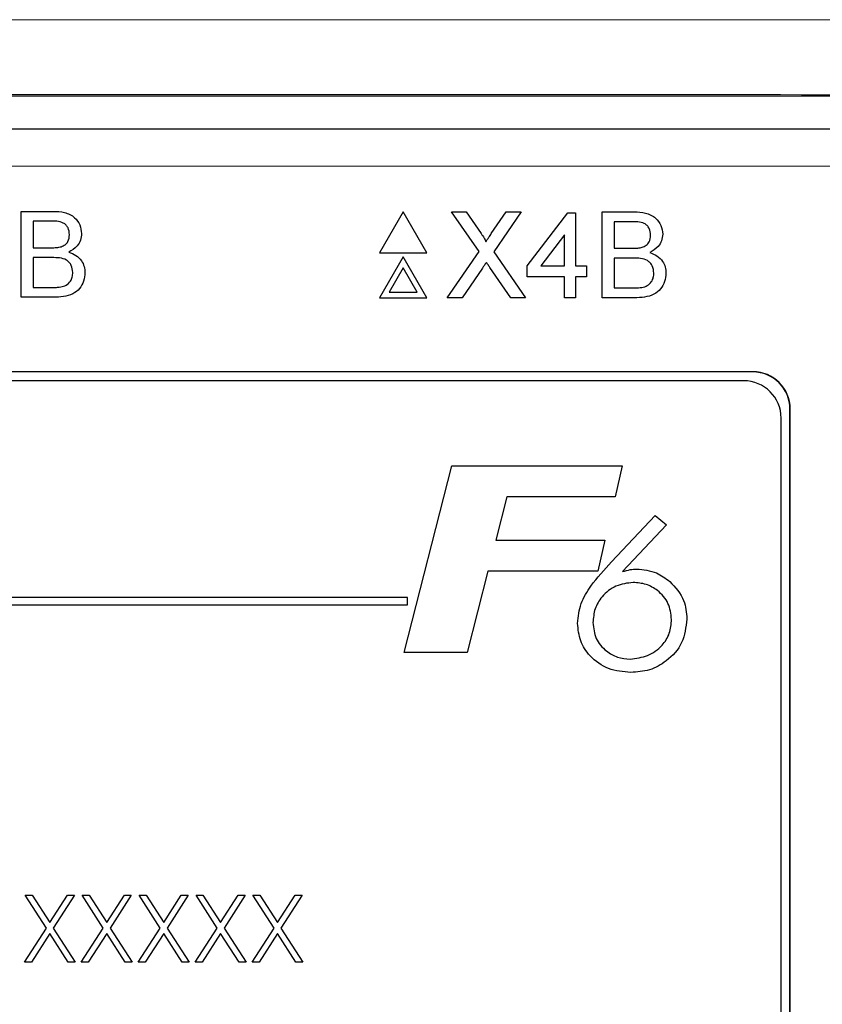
# Paper-space layout 'Blatt3' of a CAD drawing. Header units: millimetres. Extents: x 5 to 418, y 2 to 292.
# Tile 32 of 56: x 80.37 to 87.53, y 214.74 to 223.53. Entities that reach past the tile are written whole.
import ezdxf

# ---------------------------------------------------------------- set-up
doc = ezdxf.new("R2010")
doc.units = ezdxf.units.MM

psp = doc.layouts.new('Blatt3')

# ---------------------------------------------------------------- linework, layer by layer
at = {"color": 7, "linetype": 'Continuous', "lineweight": 25}
for p, q in [((62.9291, 222.8519), (94.0524, 222.8519)), ((67.985, 222.5564), (88.9965, 222.5564)), ((80.3793, 221.0535), (80.3793, 221.8202)), ((80.3793, 221.8202), (80.6663, 221.8202)), ((83.7884, 221.8156), (83.5767, 221.4489)), ((84.0001, 221.4489), (83.7884, 221.8156)), ((84.2206, 221.8156), (84.3509, 221.8156)), ((84.4647, 221.4614), (84.2206, 221.8156)), ((84.3509, 221.8156), (84.4846, 221.6215)), ((84.5745, 221.6213), (84.7078, 221.8156)), ((84.8399, 221.8156), (84.5958, 221.4602)), ((84.7078, 221.8156), (84.8399, 221.8156)), ((84.8942, 221.334), (85.2579, 221.8058)), ((85.2579, 221.8058), (85.3267, 221.8058)), ((85.3267, 221.8058), (85.3267, 221.334)), ((85.5626, 221.0489), (85.5626, 221.8156)), ((85.5626, 221.8156), (85.8496, 221.8156)), ((80.4874, 221.7317), (80.4874, 221.4958)), ((80.6334, 221.7317), (80.4874, 221.7317)), ((85.8168, 221.7271), (85.6707, 221.7271)), ((85.6707, 221.7271), (85.6707, 221.4912)), ((85.2284, 221.6101), (85.0156, 221.334)), ((85.2284, 221.334), (85.2284, 221.6101)), ((80.4874, 221.4958), (80.6454, 221.4958)), ((83.5767, 221.4489), (84.0001, 221.4489)), ((84.1813, 221.0489), (84.4647, 221.4614)), ((84.5958, 221.4602), (84.8792, 221.0489)), ((85.6707, 221.4912), (85.8288, 221.4912)), ((80.4874, 221.4074), (80.4874, 221.142)), ((80.6563, 221.4074), (80.4874, 221.4074)), ((83.7884, 221.4156), (83.5767, 221.0489)), ((84.0001, 221.0489), (83.7884, 221.4156)), ((84.8942, 221.2357), (84.8942, 221.334)), ((85.0156, 221.334), (85.2284, 221.334)), ((85.3267, 221.334), (85.425, 221.334)), ((85.425, 221.334), (85.425, 221.2357)), ((85.8397, 221.4028), (85.6707, 221.4028)), ((85.6707, 221.4028), (85.6707, 221.1374)), ((83.7884, 221.3156), (83.6633, 221.0989)), ((83.9135, 221.0989), (83.7884, 221.3156)), ((84.4946, 221.3128), (84.3132, 221.0489)), ((84.7488, 221.0489), (84.5622, 221.3198)), ((85.2284, 221.2357), (84.8942, 221.2357)), ((85.2284, 221.0489), (85.2284, 221.2357)), ((85.425, 221.2357), (85.3267, 221.2357)), ((85.3267, 221.2357), (85.3267, 221.0489)), ((80.4874, 221.142), (80.6688, 221.142)), ((83.6633, 221.0989), (83.9135, 221.0989)), ((85.6707, 221.1374), (85.8521, 221.1374)), ((80.6671, 221.0535), (80.3793, 221.0535)), ((83.5767, 221.0489), (84.0001, 221.0489)), ((84.3132, 221.0489), (84.1813, 221.0489)), ((84.8792, 221.0489), (84.7488, 221.0489)), ((85.3267, 221.0489), (85.2284, 221.0489)), ((85.8504, 221.0489), (85.5626, 221.0489)), ((86.9074, 220.3897), (70.0741, 220.3897)), ((86.9074, 220.3874), (70.0741, 220.3874)), ((86.8264, 220.3087), (70.1598, 220.3087)), ((87.2384, 206.5564), (87.2384, 220.0564)), ((87.2408, 206.5564), (87.2408, 220.0564)), ((87.1598, 206.642), (87.1598, 219.9754)), ((83.7985, 217.8829), (84.2235, 219.5495)), ((84.2235, 219.5495), (85.7429, 219.5495)), ((85.7429, 219.5495), (85.6782, 219.2718)), ((84.7133, 219.2718), (84.6151, 218.8872)), ((85.6782, 219.2718), (84.7133, 219.2718)), ((85.6453, 218.6916), (86.0368, 219.1069)), ((86.0368, 219.1069), (86.1383, 219.0222)), ((86.1383, 219.0222), (85.7452, 218.605)), ((84.6151, 218.8872), (85.5884, 218.8872)), ((85.5884, 218.8872), (85.5236, 218.6094)), ((84.5444, 218.6094), (84.3591, 217.8829)), ((85.5236, 218.6094), (84.5444, 218.6094)), ((83.8264, 218.3754), (73.4931, 218.3754)), ((83.8264, 218.3087), (83.8264, 218.3754)), ((73.4931, 218.3087), (83.8264, 218.3087)), ((84.3591, 217.8829), (83.7985, 217.8829)), ((80.4171, 215.719), (80.4792, 215.719)), ((80.6053, 215.425), (80.4171, 215.719)), ((80.4792, 215.719), (80.6363, 215.4736)), ((80.6363, 215.4736), (80.7934, 215.719)), ((80.8555, 215.719), (80.6674, 215.425)), ((80.7934, 215.719), (80.8555, 215.719)), ((80.9248, 215.719), (80.9869, 215.719)), ((81.113, 215.425), (80.9248, 215.719)), ((80.9869, 215.719), (81.144, 215.4736)), ((81.144, 215.4736), (81.3011, 215.719)), ((81.3632, 215.719), (81.1751, 215.425)), ((81.3011, 215.719), (81.3632, 215.719)), ((81.4325, 215.719), (81.4946, 215.719)), ((81.6207, 215.425), (81.4325, 215.719)), ((81.4946, 215.719), (81.6517, 215.4736)), ((81.6517, 215.4736), (81.8088, 215.719)), ((81.8709, 215.719), (81.6828, 215.425)), ((81.8088, 215.719), (81.8709, 215.719)), ((81.9402, 215.719), (82.0023, 215.719)), ((82.1284, 215.425), (81.9402, 215.719)), ((82.0023, 215.719), (82.1594, 215.4736)), ((82.1594, 215.4736), (82.3165, 215.719)), ((82.3786, 215.719), (82.1905, 215.425)), ((82.3165, 215.719), (82.3786, 215.719)), ((82.4479, 215.719), (82.51, 215.719)), ((82.6361, 215.425), (82.4479, 215.719)), ((82.51, 215.719), (82.6671, 215.4736)), ((82.6671, 215.4736), (82.8242, 215.719)), ((82.8863, 215.719), (82.6982, 215.425)), ((82.8242, 215.719), (82.8863, 215.719)), ((80.4094, 215.119), (80.6053, 215.425)), ((80.6363, 215.3765), (80.4715, 215.119)), ((80.8011, 215.119), (80.6363, 215.3765)), ((80.6674, 215.425), (80.8632, 215.119)), ((80.9171, 215.119), (81.113, 215.425)), ((81.144, 215.3765), (80.9792, 215.119)), ((81.3088, 215.119), (81.144, 215.3765)), ((81.1751, 215.425), (81.3709, 215.119)), ((81.4248, 215.119), (81.6207, 215.425)), ((81.6517, 215.3765), (81.4869, 215.119)), ((81.8165, 215.119), (81.6517, 215.3765)), ((81.6828, 215.425), (81.8786, 215.119)), ((81.9325, 215.119), (82.1284, 215.425)), ((82.1594, 215.3765), (81.9946, 215.119)), ((82.3242, 215.119), (82.1594, 215.3765)), ((82.1905, 215.425), (82.3863, 215.119)), ((82.4402, 215.119), (82.6361, 215.425)), ((82.6671, 215.3765), (82.5023, 215.119)), ((82.8319, 215.119), (82.6671, 215.3765)), ((82.6982, 215.425), (82.894, 215.119)), ((80.4715, 215.119), (80.4094, 215.119)), ((80.8632, 215.119), (80.8011, 215.119)), ((80.9792, 215.119), (80.9171, 215.119)), ((81.3709, 215.119), (81.3088, 215.119)), ((81.4869, 215.119), (81.4248, 215.119)), ((81.8786, 215.119), (81.8165, 215.119)), ((81.9946, 215.119), (81.9325, 215.119)), ((82.3863, 215.119), (82.3242, 215.119)), ((82.5023, 215.119), (82.4402, 215.119)), ((82.894, 215.119), (82.8319, 215.119))]:
    psp.add_line(p, q, dxfattribs=at)
at = {"color": 7, "linetype": 'Continuous', "lineweight": 18}
for p, q in [((88.9965, 222.2231), (67.985, 222.2231)), ((86.9074, 220.3874), (86.9074, 220.3897)), ((87.2384, 220.0564), (87.2408, 220.0564))]:
    psp.add_line(p, q, dxfattribs=at)
at = {"color": 7, "linetype": 'Continuous', "lineweight": 25}
for centre, radius in [((86.9074, 220.0564), 0.3333), ((86.9074, 220.0564), 0.331), ((86.8264, 219.9754), 0.3333)]:
    psp.add_arc(centre, radius, 0, 90, dxfattribs=at)
at = {"color": 7, "linetype": 'Continuous', "lineweight": 18}
for points, knots in [([(58.8209, 223.5202), (61.4028, 223.5226), (66.5681, 223.5273), (75.7103, 223.5309), (86.2485, 223.5303), (94.1883, 223.5236), (98.1607, 223.5202)], [0, 0, 0, 0, 0.197048, 0.394202, 0.696907, 1, 1, 1, 1]), ([(98.1213, 222.8537), (94.1569, 222.857), (86.233, 222.8638), (75.7172, 222.8643), (66.5933, 222.8607), (61.4384, 222.856), (58.8602, 222.8537)], [0, 0, 0, 0, 0.303092, 0.605798, 0.802846, 1, 1, 1, 1])]:
    psp.add_open_spline(points, degree=3, knots=knots, dxfattribs=at)
at = {"color": 7, "linetype": 'Continuous', "lineweight": 25}
for points, knots in [([(80.6663, 221.8202), (80.7003, 221.8191), (80.7681, 221.8169), (80.8567, 221.7747), (80.9093, 221.7011), (80.9163, 221.648), (80.9199, 221.6215)], [0, 0, 0, 0, 0.281117, 0.560029, 0.780111, 1, 1, 1, 1]), ([(85.8496, 221.8156), (85.8837, 221.8145), (85.9514, 221.8123), (86.04, 221.7701), (86.0926, 221.6965), (86.0997, 221.6434), (86.1032, 221.6169)], [0, 0, 0, 0, 0.281117, 0.560025, 0.780112, 1, 1, 1, 1]), ([(80.8117, 221.6119), (80.8095, 221.6328), (80.806, 221.6641), (80.7825, 221.6992), (80.7305, 221.7354), (80.6766, 221.7334), (80.6334, 221.7317)], [0, 0, 0, 0, 0.249512, 0.375015, 0.500245, 1, 1, 1, 1]), ([(85.9951, 221.6073), (85.9928, 221.6282), (85.9894, 221.6595), (85.9659, 221.6946), (85.9139, 221.7308), (85.8599, 221.7288), (85.8168, 221.7271)], [0, 0, 0, 0, 0.249512, 0.375021, 0.500244, 1, 1, 1, 1]), ([(80.7376, 221.5049), (80.7498, 221.5098), (80.7742, 221.5197), (80.8062, 221.557), (80.8096, 221.5911), (80.8117, 221.6119)], [0, 0, 0, 0, 0.280872, 0.561065, 1, 1, 1, 1]), ([(80.9199, 221.6215), (80.9177, 221.6017), (80.9134, 221.5621), (80.8763, 221.4988), (80.8319, 221.4725), (80.8048, 221.4565)], [0, 0, 0, 0, 0.28034, 0.560803, 1, 1, 1, 1]), ([(84.4846, 221.6215), (84.4932, 221.6084), (84.5052, 221.5902), (84.52, 221.5663), (84.5229, 221.5543), (84.5244, 221.5484)], [0, 0, 0, 0, 0.561288, 0.781768, 1, 1, 1, 1]), ([(84.5244, 221.5484), (84.5337, 221.562), (84.5504, 221.5863), (84.5671, 221.6106), (84.5745, 221.6213)], [0, 0, 0, 0, 0.560015, 1, 1, 1, 1]), ([(85.9209, 221.5003), (85.9331, 221.5052), (85.9576, 221.5151), (85.9895, 221.5524), (85.993, 221.5865), (85.9951, 221.6073)], [0, 0, 0, 0, 0.2808706, 0.5610645, 1, 1, 1, 1]), ([(86.1032, 221.6169), (86.101, 221.5971), (86.0967, 221.5575), (86.0597, 221.4942), (86.0153, 221.4679), (85.9882, 221.4519)], [0, 0, 0, 0, 0.280332, 0.560798, 1, 1, 1, 1]), ([(80.6454, 221.4958), (80.6628, 221.4958), (80.6938, 221.4959), (80.7242, 221.5021), (80.7376, 221.5049)], [0, 0, 0, 0, 0.560391, 1, 1, 1, 1]), ([(80.8048, 221.4565), (80.8271, 221.4484), (80.8716, 221.4323), (80.9188, 221.3842), (80.9455, 221.3288), (80.9481, 221.2917), (80.9494, 221.2731)], [0, 0, 0, 0, 0.28021, 0.559671, 0.779712, 1, 1, 1, 1]), ([(85.8288, 221.4912), (85.8461, 221.4912), (85.8772, 221.4912), (85.9076, 221.4975), (85.9209, 221.5003)], [0, 0, 0, 0, 0.560394, 1, 1, 1, 1]), ([(85.9882, 221.4519), (86.0105, 221.4438), (86.055, 221.4277), (86.1022, 221.3796), (86.1289, 221.3242), (86.1314, 221.2871), (86.1327, 221.2685)], [0, 0, 0, 0, 0.2802114, 0.5596715, 0.7797127, 1, 1, 1, 1]), ([(80.8412, 221.2747), (80.8389, 221.2966), (80.8353, 221.3295), (80.8103, 221.3659), (80.7583, 221.4068), (80.7016, 221.4071), (80.6563, 221.4074)], [0, 0, 0, 0, 0.249804, 0.375544, 0.501156, 1, 1, 1, 1]), ([(84.5307, 221.3654), (84.5239, 221.3556), (84.5118, 221.3382), (84.4999, 221.3205), (84.4946, 221.3128)], [0, 0, 0, 0, 0.559988, 1, 1, 1, 1]), ([(84.5622, 221.3198), (84.5563, 221.3283), (84.5457, 221.3435), (84.5353, 221.3587), (84.5307, 221.3654)], [0, 0, 0, 0, 0.5600052, 1, 1, 1, 1]), ([(86.0246, 221.2701), (86.0222, 221.292), (86.0186, 221.3249), (85.9936, 221.3613), (85.9416, 221.4022), (85.8849, 221.4025), (85.8397, 221.4028)], [0, 0, 0, 0, 0.249804, 0.375552, 0.501157, 1, 1, 1, 1]), ([(80.9494, 221.2731), (80.947, 221.2479), (80.9422, 221.1973), (80.9048, 221.1289), (80.8156, 221.0592), (80.7283, 221.0559), (80.6671, 221.0535)], [0, 0, 0, 0, 0.187147, 0.374321, 0.560789, 1, 1, 1, 1]), ([(80.7343, 221.1457), (80.7512, 221.1498), (80.7849, 221.1581), (80.8204, 221.1931), (80.8387, 221.234), (80.8404, 221.2611), (80.8412, 221.2747)], [0, 0, 0, 0, 0.280291, 0.559018, 0.779404, 1, 1, 1, 1]), ([(86.1327, 221.2685), (86.1303, 221.2432), (86.1255, 221.1927), (86.0881, 221.1243), (85.999, 221.0546), (85.9117, 221.0513), (85.8504, 221.0489)], [0, 0, 0, 0, 0.187142, 0.374317, 0.560785, 1, 1, 1, 1]), ([(85.9177, 221.1411), (85.9346, 221.1452), (85.9682, 221.1535), (86.0038, 221.1885), (86.0221, 221.2294), (86.0237, 221.2565), (86.0246, 221.2701)], [0, 0, 0, 0, 0.280289, 0.559016, 0.779403, 1, 1, 1, 1]), ([(80.6688, 221.142), (80.681, 221.142), (80.703, 221.1419), (80.7248, 221.1445), (80.7343, 221.1457)], [0, 0, 0, 0, 0.560095, 1, 1, 1, 1]), ([(85.8521, 221.1374), (85.8644, 221.1374), (85.8863, 221.1373), (85.9081, 221.1399), (85.9177, 221.1411)], [0, 0, 0, 0, 0.5600973, 1, 1, 1, 1]), ([(85.3445, 218.1438), (85.3507, 218.2038), (85.363, 218.324), (85.4789, 218.5089), (85.5821, 218.6222), (85.6453, 218.6916)], [0, 0, 0, 0, 0.279365, 0.559157, 1, 1, 1, 1]), ([(85.7452, 218.605), (85.7681, 218.6121), (85.8091, 218.6246), (85.8519, 218.6272), (85.8707, 218.6283)], [0, 0, 0, 0, 0.560135, 1, 1, 1, 1]), ([(85.8707, 218.6283), (85.9318, 218.6224), (86.0412, 218.6118), (86.1288, 218.5467), (86.1674, 218.518)], [0, 0, 0, 0, 0.559286, 1, 1, 1, 1]), ([(85.84, 218.5086), (85.7871, 218.5025), (85.6812, 218.4902), (85.5634, 218.3933), (85.4915, 218.2753), (85.4847, 218.1921), (85.4813, 218.1504)], [0, 0, 0, 0, 0.2795568, 0.5592951, 0.7795297, 1, 1, 1, 1]), ([(86.1821, 218.1785), (86.1764, 218.2283), (86.1648, 218.3279), (86.0691, 218.435), (85.9571, 218.4992), (85.879, 218.5055), (85.84, 218.5086)], [0, 0, 0, 0, 0.27948, 0.559097, 0.779433, 1, 1, 1, 1]), ([(86.1674, 218.518), (86.2165, 218.4642), (86.3043, 218.3679), (86.3144, 218.2391), (86.3189, 218.1822)], [0, 0, 0, 0, 0.558739, 1, 1, 1, 1]), ([(85.8133, 217.8248), (85.8663, 217.8316), (85.9724, 217.8451), (86.0963, 217.9346), (86.1723, 218.0525), (86.1789, 218.1365), (86.1821, 218.1785)], [0, 0, 0, 0, 0.279638, 0.55973, 0.779656, 1, 1, 1, 1]), ([(86.3189, 218.1822), (86.3103, 218.1098), (86.293, 217.9649), (86.1533, 217.809), (85.9888, 217.718), (85.8752, 217.7095), (85.8184, 217.7052)], [0, 0, 0, 0, 0.27942, 0.558996, 0.779371, 1, 1, 1, 1]), ([(85.8184, 217.7052), (85.7507, 217.7115), (85.6156, 217.7242), (85.4578, 217.837), (85.3591, 217.9843), (85.3494, 218.0906), (85.3445, 218.1438)], [0, 0, 0, 0, 0.280045, 0.559692, 0.779777, 1, 1, 1, 1]), ([(85.4813, 218.1504), (85.4866, 218.1017), (85.4973, 218.0042), (85.5891, 217.8975), (85.6987, 217.8345), (85.7751, 217.8281), (85.8133, 217.8248)], [0, 0, 0, 0, 0.279639, 0.559187, 0.77952, 1, 1, 1, 1])]:
    psp.add_open_spline(points, degree=3, knots=knots, dxfattribs=at)

doc.saveas('drawing.dxf')
